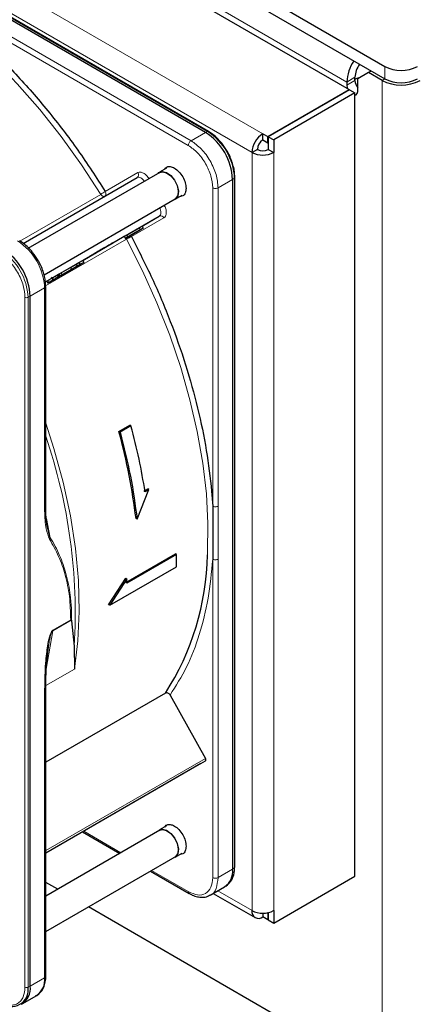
# Paper-space layout 'Blatt2' of a CAD drawing. Header units: millimetres. Extents: x 5 to 418, y 2 to 292.
# Tile 81 of 124: x 136 to 145, y 189 to 210. Entities that reach past the tile are written whole.
import ezdxf

# ---------------------------------------------------------------- set-up
doc = ezdxf.new("R2010")
doc.units = ezdxf.units.MM

psp = doc.layouts.new('Blatt2')

# ---------------------------------------------------------------- linework, layer by layer
at = {"color": 7, "linetype": 'Continuous', "lineweight": 25}
for p, q in [((86.136, 242.756), (143.883, 209.419)), ((86.136, 242.483), (143.883, 209.147)), ((86.796, 241.422), (143.105, 208.915)), ((139.983, 207.984), (127.008, 215.474)), ((140.048, 208.005), (127.073, 215.496)), ((143.235, 209.113), (143.235, 209.181)), ((143.529, 209.283), (143.294, 209.147)), ((143.588, 209.317), (143.529, 209.283)), ((143.824, 209.113), (143.529, 209.283)), ((143.058, 209.079), (143.058, 209.011)), ((143.294, 208.875), (143.294, 209.147)), ((141.337, 207.895), (143.105, 208.915)), ((143.117, 208.909), (141.349, 207.888)), ((143.235, 208.841), (141.467, 207.82)), ((143.105, 208.902), (143.105, 208.915)), ((143.117, 208.909), (143.235, 208.841)), ((143.235, 191.829), (143.235, 208.841)), ((140.048, 208.005), (140.049, 208.005)), ((141.231, 207.82), (141.231, 207.956)), ((141.231, 207.956), (141.337, 207.895)), ((141.337, 207.759), (141.337, 207.895)), ((141.349, 207.888), (141.467, 207.82)), ((141.349, 207.888), (141.349, 207.616)), ((141.231, 207.82), (141.337, 207.759)), ((141.337, 207.759), (141.349, 207.766)), ((141.467, 207.82), (141.467, 207.548)), ((141.113, 207.616), (140.996, 207.548)), ((141.349, 207.616), (141.467, 207.548)), ((138.99, 207.115), (136.122, 205.459)), ((139.14, 207.211), (138.986, 207.122)), ((140.621, 207.01), (140.616, 207.105)), ((136.021, 205.574), (138.497, 207.004)), ((140.573, 206.963), (140.573, 191.98)), ((140.624, 207.009), (140.624, 207.01)), ((140.624, 192.025), (140.624, 207.009)), ((139.328, 206.531), (139.481, 206.619)), ((136.476, 204.894), (139.324, 206.538)), ((138.605, 205.95), (138.981, 206.167)), ((138.219, 205.727), (138.268, 205.755)), ((138.356, 205.748), (138.244, 205.683)), ((138.268, 205.755), (138.541, 205.913)), ((138.268, 205.755), (138.293, 205.712)), ((138.293, 205.712), (138.566, 205.869)), ((138.378, 205.761), (138.305, 205.718)), ((138.305, 205.718), (138.356, 205.748)), ((138.324, 205.73), (138.48, 205.82)), ((138.394, 205.77), (138.324, 205.73)), ((138.429, 205.79), (138.378, 205.761)), ((138.48, 205.82), (138.394, 205.77)), ((138.394, 205.77), (138.394, 205.77)), ((138.464, 205.81), (138.429, 205.79)), ((138.464, 205.81), (138.502, 205.832)), ((138.63, 205.906), (138.467, 205.812)), ((138.502, 205.832), (138.467, 205.812)), ((138.502, 205.832), (138.502, 205.832)), ((138.541, 205.913), (138.605, 205.95)), ((138.541, 205.913), (138.566, 205.869)), ((138.566, 205.869), (138.63, 205.906)), ((138.605, 205.95), (138.63, 205.906)), ((137.316, 205.205), (138.219, 205.727)), ((138.219, 205.727), (138.244, 205.683)), ((138.244, 205.683), (138.293, 205.712)), ((138.305, 205.718), (138.305, 205.718)), ((137.299, 205.138), (136.827, 204.866)), ((137.05, 205.052), (137.175, 205.124)), ((137.134, 205.043), (137.341, 205.162)), ((137.259, 205.115), (137.134, 205.043)), ((137.175, 205.124), (137.234, 205.158)), ((137.175, 205.124), (137.2, 205.081)), ((137.2, 205.081), (137.259, 205.115)), ((137.234, 205.158), (137.316, 205.205)), ((137.234, 205.158), (137.259, 205.115)), ((137.341, 205.162), (137.299, 205.138)), ((137.316, 205.205), (137.341, 205.162)), ((136.754, 204.881), (136.778, 204.895)), ((136.778, 204.895), (136.802, 204.909)), ((136.778, 204.895), (136.803, 204.852)), ((137.014, 204.973), (136.779, 204.837)), ((136.802, 204.909), (136.844, 204.933)), ((136.802, 204.909), (136.827, 204.866)), ((137.157, 205.056), (136.803, 204.852)), ((136.82, 204.861), (137.056, 204.998)), ((136.869, 204.89), (136.827, 204.866)), ((136.844, 204.933), (137.05, 205.052)), ((136.869, 204.89), (136.844, 204.933)), ((136.845, 204.876), (137.198, 205.08)), ((136.869, 204.89), (137.075, 205.009)), ((136.876, 204.893), (136.876, 204.893)), ((137.056, 204.998), (137.014, 204.973)), ((137.05, 205.052), (137.075, 205.009)), ((137.056, 204.998), (137.056, 204.998)), ((137.075, 205.009), (137.2, 205.081)), ((137.198, 205.08), (137.157, 205.056)), ((137.198, 205.08), (137.198, 205.08)), ((136.505, 204.737), (136.533, 204.753)), ((136.533, 204.753), (136.558, 204.71)), ((136.633, 204.841), (136.683, 204.753)), ((136.685, 204.784), (136.671, 204.775)), ((136.754, 204.881), (136.779, 204.837)), ((136.809, 204.855), (136.764, 204.829)), ((136.82, 204.861), (136.779, 204.837)), ((136.845, 204.876), (136.803, 204.852)), ((136.82, 204.861), (136.82, 204.861)), ((136.845, 204.876), (136.845, 204.876)), ((136.512, 199.802), (136.512, 204.639)), ((136.174, 189.441), (136.174, 204.424)), ((138.104, 201.488), (138.34, 201.624)), ((138.104, 201.488), (138.129, 201.473)), ((138.365, 201.609), (138.129, 201.473)), ((138.365, 201.609), (138.34, 201.624)), ((138.498, 199.586), (138.754, 200.228)), ((138.647, 200.194), (138.73, 200.242)), ((138.754, 200.228), (138.671, 200.18)), ((138.754, 200.228), (138.73, 200.242)), ((140.117, 200.19), (140.141, 199.866)), ((140.141, 199.866), (140.141, 198.715)), ((138.498, 199.586), (138.474, 199.6)), ((136.554, 199.377), (136.53, 199.528)), ((136.61, 199.181), (136.539, 199.47)), ((138.25, 198.205), (139.334, 198.831)), ((139.357, 198.818), (138.273, 198.192)), ((139.357, 198.818), (139.334, 198.831)), ((139.352, 198.549), (139.357, 198.818)), ((137.903, 197.712), (139.352, 198.549)), ((137.879, 197.725), (138.25, 198.301)), ((138.273, 198.287), (137.903, 197.712)), ((138.25, 198.301), (138.273, 198.287)), ((138.273, 198.192), (138.273, 198.287)), ((137.903, 197.712), (137.879, 197.725)), ((137.054, 197.397), (137.063, 197.392)), ((137.072, 197.374), (137.132, 196.824)), ((137.132, 196.824), (137.135, 196.326)), ((136.512, 189.656), (136.512, 195.933)), ((139.115, 195.804), (136.512, 194.302)), ((139.216, 195.763), (139.983, 194.388)), ((139.887, 194.276), (136.512, 192.328)), ((139.887, 194.276), (139.982, 194.331)), ((139.14, 192.921), (138.986, 192.833)), ((138.99, 192.826), (136.512, 191.395)), ((137.314, 192.791), (138.122, 192.324)), ((139.328, 192.241), (139.481, 192.33)), ((136.512, 190.625), (139.324, 192.248)), ((138.788, 191.939), (139.628, 191.454)), ((136.772, 191.545), (136.512, 191.695)), ((140.425, 191.615), (140.465, 191.644)), ((141.467, 190.809), (143.235, 191.829)), ((140.086, 191.417), (140.4, 191.598)), ((140.152, 191.455), (141.065, 190.928)), ((142.941, 187.984), (137.439, 191.16)), ((141.231, 191.025), (141.231, 190.945)), ((141.337, 191.02), (141.318, 191.031)), ((141.349, 191.026), (141.337, 191.02)), ((141.337, 191.02), (141.337, 190.884)), ((141.349, 191.037), (141.349, 190.877)), ((141.467, 191.081), (141.467, 190.809)), ((141.337, 190.884), (141.231, 190.945)), ((141.349, 190.89), (141.337, 190.884)), ((141.349, 190.877), (141.467, 190.809)), ((136.002, 189.059), (136.315, 189.24))]:
    psp.add_line(p, q, dxfattribs=at)
at = {"color": 7, "linetype": 'Continuous', "lineweight": 18}
for p, q in [((143.058, 209.079), (86.843, 241.531)), ((85.134, 240.34), (141.231, 207.956)), ((84.898, 239.932), (140.996, 207.548)), ((127.051, 215.495), (140.026, 208.004)), ((139.611, 207.701), (133.622, 211.158)), ((139.67, 207.803), (133.68, 211.26)), ((143.883, 209.147), (143.883, 209.419)), ((143.235, 209.181), (143.058, 209.079)), ((143.235, 209.113), (143.058, 209.011)), ((143.883, 209.147), (143.824, 209.113)), ((143.824, 183.596), (143.824, 209.113)), ((139.983, 207.984), (139.67, 207.803)), ((140.026, 208.004), (139.983, 207.984)), ((140.996, 191.081), (140.996, 207.548)), ((141.467, 207.548), (141.467, 191.081)), ((137.807, 206.701), (138.515, 207.11)), ((140.259, 206.782), (140.573, 206.963)), ((140.573, 206.963), (140.612, 206.99)), ((140.612, 206.99), (140.612, 192.007)), ((135.948, 205.623), (137.709, 206.639)), ((140.141, 199.866), (140.141, 206.782)), ((140.259, 206.782), (140.259, 199.866)), ((138.981, 206.167), (136.505, 204.737)), ((139.081, 206.128), (138.373, 205.72)), ((138.271, 205.666), (136.51, 204.649)), ((136.554, 204.765), (136.579, 204.722)), ((136.661, 204.827), (136.686, 204.784)), ((136.722, 204.862), (136.747, 204.819)), ((136.174, 204.424), (136.488, 204.605)), ((136.488, 199.768), (136.488, 204.605)), ((136.06, 189.42), (136.06, 204.403)), ((136.127, 204.402), (136.174, 204.424)), ((136.127, 189.418), (136.127, 204.402)), ((136.525, 199.598), (136.61, 199.181)), ((140.141, 191.799), (140.141, 198.715)), ((140.259, 191.799), (140.259, 198.715)), ((136.664, 197.161), (137.063, 197.392)), ((136.665, 197.173), (137.054, 197.397)), ((136.524, 196.328), (136.664, 197.161)), ((136.665, 197.173), (136.664, 197.161)), ((137.135, 196.326), (136.513, 195.967)), ((136.488, 195.895), (136.488, 189.622)), ((136.512, 192.384), (139.983, 194.388)), ((136.512, 192.328), (139.982, 194.331)), ((137.338, 192.805), (138.146, 192.338)), ((138.813, 191.953), (139.611, 191.493)), ((140.259, 191.799), (140.573, 191.98)), ((140.573, 191.98), (140.612, 192.007)), ((140.25, 191.512), (140.996, 191.081)), ((136.174, 189.441), (136.488, 189.622)), ((136.127, 189.418), (136.174, 189.441))]:
    psp.add_line(p, q, dxfattribs=at)
at = {"color": 7, "linetype": 'Continuous', "lineweight": 18, "flags": 128}
for points in [[(137.709, 206.639), (137.29, 207.278), (136.847, 207.894), (136.38, 208.482), (135.894, 209.039), (135.39, 209.561), (134.873, 210.045), (134.344, 210.489), (133.808, 210.889), (133.267, 211.244), (132.725, 211.551), (132.185, 211.808), (131.825, 211.952)], [(138.655, 206.922), (138.642, 206.941), (138.622, 206.963), (138.6, 206.983), (138.578, 206.997), (138.556, 207.007), (138.534, 207.011), (138.515, 207.01), (138.497, 207.004)], [(137.787, 206.594), (137.781, 206.592), (137.771, 206.591), (137.761, 206.593), (137.75, 206.598), (137.738, 206.605), (137.728, 206.615), (137.718, 206.626), (137.709, 206.639)], [(138.981, 206.167), (138.995, 206.178), (139.006, 206.195), (139.013, 206.215), (139.015, 206.239), (139.014, 206.266), (139.008, 206.294), (138.998, 206.323), (138.989, 206.344)], [(138.271, 205.666), (138.264, 205.68), (138.26, 205.692)], [(140.029, 198.808), (140.031, 198.863), (140.039, 199.488), (140.004, 200.136), (139.926, 200.803), (139.807, 201.486), (139.646, 202.179), (139.446, 202.88), (139.206, 203.583), (138.93, 204.285), (138.617, 204.98), (138.271, 205.666)], [(136.512, 201.671), (136.69, 201.12), (136.892, 200.385), (137.048, 199.659), (137.159, 198.946), (137.223, 198.252), (137.241, 197.581), (137.212, 196.938), (137.135, 196.326)]]:
    psp.add_lwpolyline(points, dxfattribs=at)
at = {"color": 7, "linetype": 'Continuous', "lineweight": 25, "flags": 128}
for points in [[(143.235, 209.143), (143.345, 209.184), (143.379, 209.196)], [(143.354, 209.182), (143.317, 209.168), (143.235, 209.139)], [(143.058, 209.011), (143.067, 208.953), (143.074, 208.933)], [(143.235, 208.791), (143.259, 208.798), (143.285, 208.828), (143.294, 208.875)], [(138.953, 207.094), (138.973, 207.114), (139.047, 207.138)], [(138.99, 207.115), (139.05, 207.131), (139.139, 207.109), (139.23, 207.043), (139.31, 206.945), (139.367, 206.829), (139.392, 206.712), (139.381, 206.613), (139.336, 206.546), (139.324, 206.538)], [(139.047, 207.138), (139.138, 207.116), (139.232, 207.049), (139.314, 206.948), (139.372, 206.829), (139.398, 206.709), (139.387, 206.608), (139.341, 206.539), (139.286, 206.516)], [(138.953, 192.804), (138.973, 192.824), (139.047, 192.849)], [(138.99, 192.826), (139.05, 192.841), (139.139, 192.819), (139.23, 192.754), (139.31, 192.656), (139.367, 192.54), (139.392, 192.423), (139.381, 192.324), (139.336, 192.257), (139.324, 192.248)], [(139.047, 192.849), (139.138, 192.826), (139.232, 192.759), (139.314, 192.659), (139.372, 192.54), (139.398, 192.42), (139.387, 192.318), (139.341, 192.25), (139.286, 192.227)]]:
    psp.add_lwpolyline(points, dxfattribs=at)
at = {"color": 7, "linetype": 'Continuous', "lineweight": 25}
for centre, radius, start, end in [((143.923, 209.045), 0.866, 145.4765, 177.7594), ((143.734, 209.161), 0.5, 142.8287, 177.6905), ((144.237, 210.101), 0.769, 242.6097, 297.3903), ((143.493, 209.126), 0.259, 182.8599, 219.5515), ((144.237, 209.909), 0.897, 242.6097, 297.3903), ((144.237, 209.829), 0.769, 242.6097, 297.3903), ((139.293, 206.905), 1.281, 2.6055, 57.3945), ((141.507, 207.525), 0.512, 122.6055, 177.3945), ((141.369, 207.604), 0.256, 122.6055, 177.3945), ((141.231, 208.003), 0.512, 242.6097, 297.3903), ((141.231, 207.843), 0.256, 242.6097, 297.3903), ((134.895, 204.366), 1.281, 2.6055, 57.3945), ((134.242, 198.927), 5.788, 327.3503, 358.8175), ((140.176, 191.929), 0.4, 304.0564, 7.2558), ((140.185, 191.968), 0.429, 310.8243, 5.1593), ((140.6, 192.027), 0.0233, 299.6454, 355.8931), ((141.139, 191.058), 0.146, 170.786, 309.2033), ((141.231, 191.536), 0.512, 242.6097, 297.3903), ((136.091, 189.571), 0.4, 304.0564, 7.2558), ((136.471, 189.66), 0.0419, 294.3747, 354.3052), ((135.77, 189.36), 0.362, 230.7967, 9.214), ((135.777, 189.394), 0.401, 299.7173, 6.7628)]:
    psp.add_arc(centre, radius, start, end, dxfattribs=at)
at = {"color": 7, "linetype": 'Continuous', "lineweight": 18}
for centre, radius, start, end in [((140.038, 207.984), 0.0233, 64.1059, 120.3461), ((139.341, 206.933), 1.272, 2.6055, 57.3945), ((138.452, 207.066), 0.0769, 306.3512, 35.1851), ((140.6, 207.011), 0.0233, 299.6454, 355.8931), ((137.002, 207.864), 1.414, 299.9883, 304.6957), ((139.012, 206.096), 0.0769, 24.8163, 113.6431), ((135.208, 204.547), 1.281, 2.6055, 57.3945), ((138.98, 204.437), 1.418, 115.3123, 120.0063), ((134.856, 204.344), 1.272, 2.6055, 57.3945), ((136.095, 204.472), 0.0777, 242.8052, 294.3071), ((125.263, 197.533), 11.89, 356.5836, 18.901), ((136.095, 189.489), 0.0777, 242.8052, 294.3071)]:
    psp.add_arc(centre, radius, start, end, dxfattribs=at)
at = {"color": 7, "linetype": 'Continuous', "lineweight": 25}
for points, knots in [([(133.622, 211.158), (133.876, 210.982), (134.385, 210.627), (135.136, 209.981), (135.867, 209.258), (136.563, 208.462), (137.218, 207.61), (137.611, 207.003), (137.807, 206.701)], [0, 0, 0, 0, 0.16549, 0.332238, 0.5, 0.66775, 0.834504, 1, 1, 1, 1]), ([(140.456, 207.576), (140.418, 207.636), (140.365, 207.719), (140.273, 207.825), (140.192, 207.904), (140.112, 207.968), (140.063, 207.995), (140.048, 208.003)], [0, 0, 0, 0, 0.3320495, 0.4650228, 0.6820067, 0.9011095, 1, 1, 1, 1]), ([(140.616, 207.105), (140.616, 207.114), (140.614, 207.161), (140.593, 207.248), (140.556, 207.367), (140.511, 207.476), (140.472, 207.547), (140.456, 207.576)], [0, 0, 0, 0, 0.057456, 0.318799, 0.541248, 0.806265, 1, 1, 1, 1]), ([(139.098, 207.187), (139.108, 207.201), (139.135, 207.239), (139.212, 207.249), (139.31, 207.215), (139.41, 207.135), (139.494, 207.021), (139.552, 206.89), (139.56, 206.809), (139.564, 206.769)], [0, 0, 0, 0, 0.092391, 0.243659, 0.394927, 0.546196, 0.697464, 0.848732, 1, 1, 1, 1]), ([(139.564, 206.769), (139.56, 206.733), (139.552, 206.662), (139.503, 206.601), (139.457, 206.597), (139.439, 206.595)], [0, 0, 0, 0, 0.382955, 0.765909, 1, 1, 1, 1]), ([(136.346, 205.204), (136.308, 205.263), (136.255, 205.347), (136.163, 205.453), (136.081, 205.532), (136.001, 205.595), (135.954, 205.62), (135.94, 205.627)], [0, 0, 0, 0, 0.335683, 0.470249, 0.69001, 0.912206, 1, 1, 1, 1]), ([(138.373, 205.72), (138.528, 205.417), (138.839, 204.811), (139.231, 203.877), (139.563, 202.935), (139.823, 201.997), (140.017, 201.075), (140.084, 200.484), (140.117, 200.19)], [0, 0, 0, 0, 0.1656232, 0.332361, 0.5, 0.6676261, 0.8343704, 1, 1, 1, 1]), ([(136.51, 204.64), (136.509, 204.681), (136.507, 204.761), (136.481, 204.882), (136.443, 205.003), (136.397, 205.11), (136.36, 205.178), (136.346, 205.204)], [0, 0, 0, 0, 0.229892, 0.443956, 0.631124, 0.859057, 1, 1, 1, 1]), ([(136.823, 204.863), (136.835, 204.87), (136.857, 204.883), (136.867, 204.889), (136.872, 204.892)], [0, 0, 0, 0, 0.530715, 1, 1, 1, 1]), ([(136.872, 204.892), (136.874, 204.892), (136.876, 204.894), (136.875, 204.893), (136.87, 204.89), (136.864, 204.886), (136.86, 204.885)], [0, 0, 0, 0, 0.255127, 0.498018, 0.74194, 1, 1, 1, 1]), ([(136.535, 204.754), (136.534, 204.754), (136.532, 204.753), (136.535, 204.755), (136.546, 204.761), (136.554, 204.765)], [0, 0, 0, 0, 0.245674, 0.487081, 1, 1, 1, 1]), ([(136.554, 204.765), (136.56, 204.769), (136.573, 204.776), (136.6, 204.792), (136.629, 204.809), (136.65, 204.821), (136.66, 204.827)], [0, 0, 0, 0, 0.2620119, 0.5000745, 0.7380971, 1, 1, 1, 1]), ([(136.56, 204.711), (136.559, 204.711), (136.557, 204.709), (136.56, 204.711), (136.571, 204.718), (136.579, 204.722)], [0, 0, 0, 0, 0.245674, 0.487081, 1, 1, 1, 1]), ([(136.61, 204.74), (136.598, 204.733), (136.581, 204.723), (136.565, 204.714), (136.562, 204.712), (136.56, 204.711)], [0, 0, 0, 0, 0.525054, 0.764251, 1, 1, 1, 1]), ([(136.579, 204.722), (136.585, 204.726), (136.598, 204.733), (136.625, 204.748), (136.654, 204.766), (136.675, 204.777), (136.685, 204.784)], [0, 0, 0, 0, 0.2620119, 0.5000745, 0.7380971, 1, 1, 1, 1]), ([(136.69, 204.786), (136.683, 204.782), (136.67, 204.774), (136.641, 204.758), (136.623, 204.748), (136.61, 204.74)], [0, 0, 0, 0, 0.246621, 0.488964, 1, 1, 1, 1]), ([(136.633, 204.754), (136.631, 204.752), (136.628, 204.75), (136.624, 204.748), (136.623, 204.747), (136.624, 204.748), (136.631, 204.752), (136.64, 204.758), (136.646, 204.761)], [0, 0, 0, 0, 0.09221, 0.180108, 0.272547, 0.377235, 0.642363, 1, 1, 1, 1]), ([(136.695, 204.789), (136.69, 204.786), (136.681, 204.781), (136.666, 204.772), (136.655, 204.766), (136.647, 204.762), (136.64, 204.757), (136.636, 204.755), (136.633, 204.754)], [0, 0, 0, 0, 0.346244, 0.60537, 0.710321, 0.805859, 0.899712, 1, 1, 1, 1]), ([(136.646, 204.819), (136.646, 204.818), (136.645, 204.818), (136.655, 204.824), (136.661, 204.827)], [0, 0, 0, 0, 0.501646, 1, 1, 1, 1]), ([(136.661, 204.827), (136.664, 204.829), (136.672, 204.834), (136.687, 204.842), (136.704, 204.852), (136.716, 204.859), (136.722, 204.862)], [0, 0, 0, 0, 0.26086, 0.506753, 0.749149, 1, 1, 1, 1]), ([(136.671, 204.775), (136.671, 204.775), (136.67, 204.775), (136.68, 204.781), (136.686, 204.784)], [0, 0, 0, 0, 0.501646, 1, 1, 1, 1]), ([(136.68, 204.78), (136.682, 204.782), (136.687, 204.785), (136.695, 204.789), (136.703, 204.794), (136.707, 204.796), (136.71, 204.798)], [0, 0, 0, 0, 0.2462137, 0.4815356, 0.7266426, 1, 1, 1, 1]), ([(136.686, 204.784), (136.689, 204.786), (136.697, 204.79), (136.712, 204.799), (136.729, 204.809), (136.741, 204.816), (136.747, 204.819)], [0, 0, 0, 0, 0.26086, 0.506753, 0.749149, 1, 1, 1, 1]), ([(136.759, 204.826), (136.749, 204.821), (136.736, 204.813), (136.71, 204.798), (136.697, 204.79), (136.69, 204.786)], [0, 0, 0, 0, 0.511036, 0.753379, 1, 1, 1, 1]), ([(136.72, 204.804), (136.718, 204.802), (136.712, 204.799), (136.702, 204.793), (136.695, 204.789)], [0, 0, 0, 0, 0.39531, 1, 1, 1, 1]), ([(136.71, 204.798), (136.712, 204.799), (136.716, 204.801), (136.72, 204.803), (136.721, 204.804), (136.721, 204.804), (136.72, 204.804)], [0, 0, 0, 0, 0.2643348, 0.5037661, 0.7411805, 1, 1, 1, 1]), ([(136.722, 204.862), (136.728, 204.866), (136.739, 204.872), (136.749, 204.878), (136.754, 204.881)], [0, 0, 0, 0, 0.597004, 1, 1, 1, 1]), ([(136.736, 204.813), (136.735, 204.812), (136.731, 204.81), (136.728, 204.808), (136.726, 204.807), (136.726, 204.807), (136.73, 204.81), (136.737, 204.814), (136.741, 204.816)], [0, 0, 0, 0, 0.105786, 0.203769, 0.301557, 0.4068, 0.661801, 1, 1, 1, 1]), ([(136.793, 204.846), (136.788, 204.843), (136.78, 204.838), (136.767, 204.83), (136.756, 204.825), (136.749, 204.82), (136.742, 204.817), (136.738, 204.814), (136.736, 204.813)], [0, 0, 0, 0, 0.339071, 0.594513, 0.699721, 0.797263, 0.894801, 1, 1, 1, 1]), ([(136.741, 204.816), (136.746, 204.819), (136.755, 204.824), (136.768, 204.831), (136.778, 204.837), (136.785, 204.841), (136.792, 204.845), (136.796, 204.847), (136.798, 204.849)], [0, 0, 0, 0, 0.348491, 0.608786, 0.713671, 0.808589, 0.901277, 1, 1, 1, 1]), ([(136.747, 204.819), (136.753, 204.823), (136.766, 204.83), (136.793, 204.846), (136.811, 204.856), (136.823, 204.863)], [0, 0, 0, 0, 0.235668, 0.475187, 1, 1, 1, 1]), ([(136.764, 204.829), (136.769, 204.832), (136.778, 204.837), (136.781, 204.839), (136.775, 204.835), (136.764, 204.829), (136.759, 204.826)], [0, 0, 0, 0, 0.257013, 0.493304, 0.733189, 1, 1, 1, 1]), ([(136.798, 204.849), (136.8, 204.85), (136.803, 204.852), (136.807, 204.854), (136.809, 204.855), (136.809, 204.855), (136.804, 204.852), (136.797, 204.848), (136.793, 204.846)], [0, 0, 0, 0, 0.10589, 0.203951, 0.301782, 0.407031, 0.661954, 1, 1, 1, 1]), ([(136.86, 204.885), (136.853, 204.88), (136.843, 204.874), (136.824, 204.863), (136.814, 204.858), (136.809, 204.855)], [0, 0, 0, 0, 0.520179, 0.760732, 1, 1, 1, 1]), ([(136.53, 199.528), (136.528, 199.543), (136.514, 199.63), (136.513, 199.726), (136.512, 199.806)], [0, 0, 0, 0, 0.168183, 1, 1, 1, 1]), ([(137.063, 197.392), (137.065, 197.39), (137.069, 197.386), (137.071, 197.379), (137.072, 197.374)], [0, 0, 0, 0, 0.428393, 1, 1, 1, 1]), ([(136.512, 195.929), (136.514, 196.082), (136.517, 196.387), (136.557, 196.706), (136.576, 196.866)], [0, 0, 0, 0, 0.499939, 1, 1, 1, 1]), ([(139.216, 195.763), (139.21, 195.772), (139.197, 195.791), (139.169, 195.808), (139.145, 195.813), (139.127, 195.81), (139.119, 195.806), (139.115, 195.804)], [0, 0, 0, 0, 0.256804, 0.510199, 0.757954, 0.877712, 1, 1, 1, 1]), ([(139.098, 192.897), (139.108, 192.912), (139.135, 192.95), (139.212, 192.959), (139.31, 192.926), (139.41, 192.845), (139.494, 192.732), (139.552, 192.601), (139.56, 192.52), (139.564, 192.479)], [0, 0, 0, 0, 0.092391, 0.243659, 0.394927, 0.546196, 0.697464, 0.848732, 1, 1, 1, 1]), ([(139.564, 192.479), (139.56, 192.444), (139.552, 192.372), (139.503, 192.311), (139.457, 192.307), (139.439, 192.305)], [0, 0, 0, 0, 0.382955, 0.765909, 1, 1, 1, 1]), ([(139.628, 191.457), (139.651, 191.444), (139.71, 191.409), (139.809, 191.378), (139.923, 191.367), (140.015, 191.378), (140.059, 191.407), (140.072, 191.416)], [0, 0, 0, 0, 0.145802, 0.386097, 0.633668, 0.893068, 1, 1, 1, 1]), ([(136.296, 189.236), (136.321, 189.248), (136.383, 189.28), (136.452, 189.373), (136.497, 189.494), (136.515, 189.591), (136.511, 189.648), (136.51, 189.657)], [0, 0, 0, 0, 0.178353, 0.449155, 0.712576, 0.95398, 1, 1, 1, 1])]:
    psp.add_open_spline(points, degree=3, knots=knots, dxfattribs=at)
at = {"color": 7, "linetype": 'Continuous', "lineweight": 18}
for points in [[(139.611, 207.701), (139.612, 207.71), (139.614, 207.729), (139.627, 207.76), (139.647, 207.786), (139.662, 207.797), (139.67, 207.803)], [(139.67, 207.803), (139.747, 207.748), (139.901, 207.639), (140.096, 207.369), (140.232, 207.065), (140.25, 206.877), (140.259, 206.782)], [(137.789, 206.595), (137.797, 206.6), (137.811, 206.611), (137.821, 206.639), (137.82, 206.671), (137.811, 206.691), (137.807, 206.701)], [(140.259, 206.782), (140.25, 206.778), (140.233, 206.77), (140.2, 206.767), (140.167, 206.77), (140.15, 206.778), (140.141, 206.782)], [(136.488, 199.768), (136.495, 199.773), (136.509, 199.783), (136.511, 199.796), (136.512, 199.802)], [(140.259, 199.866), (140.25, 199.862), (140.233, 199.854), (140.2, 199.851), (140.167, 199.854), (140.15, 199.862), (140.141, 199.866)], [(140.259, 198.715), (140.25, 198.711), (140.233, 198.703), (140.2, 198.7), (140.167, 198.703), (140.15, 198.711), (140.141, 198.715)], [(136.488, 195.895), (136.495, 195.9), (136.509, 195.91), (136.511, 195.923), (136.512, 195.929)], [(139.611, 191.493), (139.68, 191.462), (139.819, 191.4), (139.995, 191.44), (140.117, 191.572), (140.133, 191.723), (140.141, 191.799)], [(140.141, 191.799), (140.15, 191.795), (140.167, 191.787), (140.2, 191.784), (140.233, 191.787), (140.25, 191.795), (140.259, 191.799)]]:
    psp.add_open_spline(points, degree=3, dxfattribs=at)
for points, knots in [([(140.141, 206.782), (140.133, 206.867), (140.117, 207.037), (139.995, 207.31), (139.819, 207.553), (139.68, 207.652), (139.611, 207.701)], [0, 0, 0, 0, 0.25, 0.5, 0.75, 1, 1, 1, 1]), ([(138.515, 207.11), (138.532, 207.116), (138.567, 207.128), (138.635, 207.105), (138.704, 207.053), (138.74, 207.002), (138.758, 206.977)], [0, 0, 0, 0, 0.240773, 0.5, 0.759227, 1, 1, 1, 1]), ([(139.088, 206.406), (139.1, 206.378), (139.127, 206.321), (139.137, 206.235), (139.123, 206.164), (139.095, 206.14), (139.081, 206.128)], [0, 0, 0, 0, 0.240773, 0.5, 0.759227, 1, 1, 1, 1]), ([(138.353, 205.745), (138.353, 205.745), (138.362, 205.739), (138.368, 205.729), (138.373, 205.72)], [0, 0, 0, 0, 0.011931, 1, 1, 1, 1]), ([(136.06, 204.403), (136.053, 204.487), (136.041, 204.617), (135.973, 204.804), (135.902, 204.947), (135.813, 205.08), (135.685, 205.233), (135.579, 205.308), (135.51, 205.356)], [0, 0, 0, 0, 0.2394568, 0.3683607, 0.5, 0.6316393, 0.7605432, 1, 1, 1, 1]), ([(136.512, 204.64), (136.512, 204.64), (136.514, 204.634), (136.508, 204.62), (136.494, 204.61), (136.488, 204.605)], [0, 0, 0, 0, 0.030826, 0.515413, 1, 1, 1, 1]), ([(136.593, 199.149), (136.566, 199.221), (136.498, 199.401), (136.492, 199.63), (136.488, 199.768)], [0, 0, 0, 0, 0.399349, 1, 1, 1, 1]), ([(140.259, 199.866), (140.259, 199.674), (140.258, 199.416), (140.259, 199.032), (140.259, 198.84), (140.259, 198.715)], [0, 0, 0, 0, 0.499972, 0.673024, 1, 1, 1, 1]), ([(136.593, 199.149), (136.597, 199.154), (136.604, 199.165), (136.608, 199.176), (136.61, 199.181)], [0, 0, 0, 0, 0.516837, 1, 1, 1, 1]), ([(137.054, 197.397), (137.049, 197.57), (137.039, 197.916), (136.944, 198.374), (136.798, 198.791), (136.663, 199.027), (136.593, 199.149)], [0, 0, 0, 0, 0.249889, 0.499873, 0.742822, 1, 1, 1, 1]), ([(137.072, 197.374), (137.072, 197.459), (137.073, 197.649), (137.05, 197.913), (137.008, 198.171), (136.956, 198.395), (136.891, 198.607), (136.812, 198.801), (136.719, 198.996), (136.647, 199.119), (136.61, 199.181)], [0, 0, 0, 0, 0.116458, 0.263257, 0.385471, 0.514318, 0.624602, 0.744481, 0.87099, 1, 1, 1, 1]), ([(140.141, 198.715), (140.114, 198.427), (140.059, 197.848), (139.863, 197.068), (139.592, 196.356), (139.341, 195.96), (139.216, 195.763)], [0, 0, 0, 0, 0.249198, 0.5, 0.750802, 1, 1, 1, 1]), ([(136.488, 195.895), (136.489, 196.012), (136.492, 196.215), (136.509, 196.487), (136.53, 196.696), (136.558, 196.883), (136.588, 197.029), (136.627, 197.128), (136.647, 197.157), (136.657, 197.168), (136.662, 197.171), (136.665, 197.173)], [0, 0, 0, 0, 0.284296, 0.495855, 0.644863, 0.771298, 0.922511, 0.969217, 0.985819, 0.993068, 1, 1, 1, 1]), ([(136.576, 196.864), (136.585, 196.914), (136.598, 196.991), (136.623, 197.082), (136.639, 197.129), (136.651, 197.149), (136.658, 197.158), (136.662, 197.16), (136.664, 197.161)], [0, 0, 0, 0, 0.511867, 0.779064, 0.901011, 0.956098, 0.978703, 1, 1, 1, 1]), ([(140.075, 191.415), (140.079, 191.416), (140.147, 191.428), (140.229, 191.554), (140.249, 191.717), (140.259, 191.799)], [0, 0, 0, 0, 0.029661, 0.514831, 1, 1, 1, 1]), ([(139.627, 191.455), (139.623, 191.459), (139.613, 191.467), (139.612, 191.484), (139.611, 191.493)], [0, 0, 0, 0, 0.482204, 1, 1, 1, 1]), ([(135.51, 189.102), (135.579, 189.07), (135.685, 189.022), (135.813, 189.027), (135.902, 189.058), (135.973, 189.119), (136.041, 189.228), (136.053, 189.344), (136.06, 189.42)], [0, 0, 0, 0, 0.239457, 0.368361, 0.5, 0.631639, 0.760543, 1, 1, 1, 1])]:
    psp.add_open_spline(points, degree=3, knots=knots, dxfattribs=at)
at = {"color": 7, "linetype": 'Continuous', "lineweight": 25}
for points in [[(137.872, 205.527), (137.897, 205.541), (137.947, 205.57), (137.982, 205.59), (137.979, 205.588), (137.938, 205.565), (137.865, 205.522), (137.771, 205.468), (137.668, 205.409), (137.61, 205.375), (137.581, 205.358)], [(137.581, 205.358), (137.556, 205.344), (137.506, 205.315), (137.471, 205.295), (137.474, 205.297), (137.515, 205.32), (137.588, 205.363), (137.683, 205.417), (137.785, 205.476), (137.843, 205.51), (137.872, 205.527)], [(138.474, 199.6), (138.432, 199.909), (138.347, 200.527), (138.185, 201.168), (138.104, 201.488)], [(138.129, 201.473), (138.21, 201.153), (138.372, 200.513), (138.456, 199.895), (138.498, 199.586)], [(138.671, 200.18), (138.631, 200.416), (138.551, 200.887), (138.427, 201.368), (138.365, 201.609)], [(139.982, 194.331), (139.985, 194.334), (139.991, 194.339), (139.993, 194.353), (139.991, 194.37), (139.986, 194.382), (139.983, 194.388)]]:
    psp.add_open_spline(points, degree=3, dxfattribs=at)

doc.saveas('drawing.dxf')
